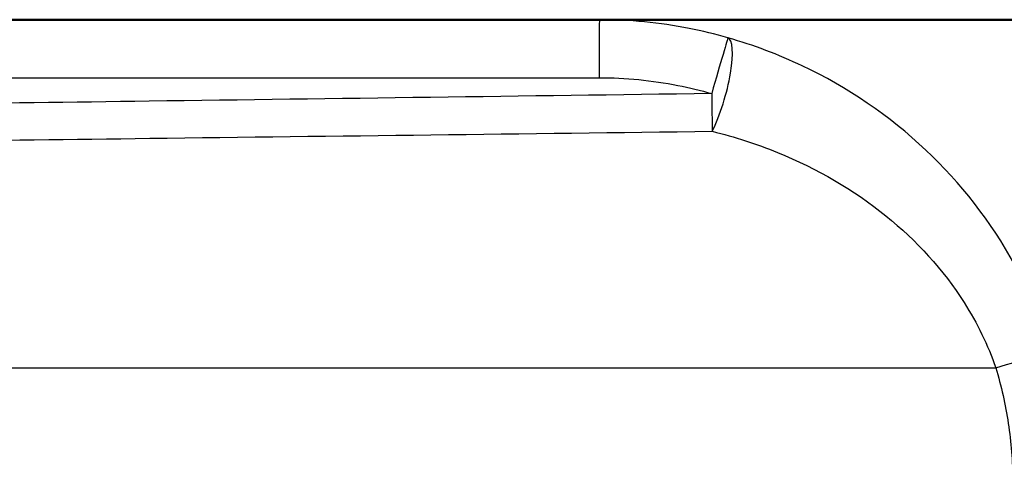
# Model space of a CAD drawing. Header units: millimetres. Extents: x 100 to 2000, y 93 to 4052.
# Tile 10 of 25: x 854.19 to 862.68, y 1531.33 to 1535.3. Entities that reach past the tile are written whole.
import ezdxf

# ---------------------------------------------------------------- set-up
doc = ezdxf.new("R2010")
doc.units = ezdxf.units.MM
doc.header["$LTSCALE"] = 10
doc.layers.add('Visible Edges(ISO)', color=7, linetype='Continuous', lineweight=50)
doc.layers.add('Visible Tangent Edges(ISO)', color=7, linetype='Continuous', lineweight=25)

msp = doc.modelspace()

# ---------------------------------------------------------------- linework, layer by layer
at = {"layer": 'Visible Edges(ISO)'}
msp.add_line((968.2631, 1535.2974), (852.8631, 1535.2974), dxfattribs=at)
at = {"layer": 'Visible Tangent Edges(ISO)'}
for p, q in [((853.3194, 1534.7974), (859.1873, 1534.7974)), ((844.5717, 1532.2974), (862.6079, 1532.2974))]:
    msp.add_line(p, q, dxfattribs=at)
for centre, major_axis, ratio, start_param, end_param in [((859.1888, 1534.7974), (0, 0.5), 0.003025, 0, 1.570796), ((860.1589, 1534.6606), (0.1383, 0.4805), 0.002907, 0.014622, 1.571633), ((860.1589, 1534.6606), (0.1365, 0.481), 0.234906, 4.039235, 6.268143), ((860.1589, 1534.6606), (0.0067, -0.5), 0.003024, 4.712348, 5.419895), ((862.6051, 1532.2974), (0.479, 0.1433), 0.001634, 4.717852, 6.212334)]:
    msp.add_ellipse(centre, major_axis=major_axis, ratio=ratio, start_param=start_param, end_param=end_param, dxfattribs=at)
for points, knots in [([(860.2972, 1535.1411), (860.1878, 1535.1725), (860.0764, 1535.1995), (859.7083, 1535.2722), (859.4473, 1535.2974), (859.1888, 1535.2974)], [0.49025672, 0.49025672, 0.49025672, 0.49025672, 0.51997002, 0.51997002, 0.58785097, 0.58785097, 0.58785097, 0.58785097]), ([(863.0829, 1532.4403), (863.0057, 1532.6986), (862.8997, 1532.9505), (862.5664, 1533.5591), (862.3032, 1533.8924), (861.6879, 1534.4712), (861.3302, 1534.7144), (860.7331, 1534.997), (860.5188, 1535.078), (860.2972, 1535.1411)], [0, 0, 0, 0, 0.0707833, 0.0707833, 0.1840365, 0.1840365, 0.3036037, 0.3036037, 0.3659372, 0.3659372, 0.3659372, 0.3659372]), ([(859.1873, 1534.7974), (859.4136, 1534.7974), (859.642, 1534.7753), (859.9642, 1534.7118), (860.0617, 1534.6882), (860.1574, 1534.6606)], [-0.58785097, -0.58785097, -0.58785097, -0.58785097, -0.51997002, -0.51997002, -0.49025672, -0.49025672, -0.49025672, -0.49025672]), ([(860.1574, 1534.6606), (858.5401, 1534.6389), (856.9227, 1534.617), (854.6434, 1534.5859), (853.9814, 1534.5768), (853.3194, 1534.5677)], [0.3426626, 0.3426626, 0.3426626, 0.3426626, 0.8279198, 0.8279198, 1.0265279, 1.0265279, 1.0265279, 1.0265279]), ([(853.3198, 1534.2503), (853.9832, 1534.2586), (854.6466, 1534.267), (856.9274, 1534.2955), (858.5448, 1534.3157), (860.1622, 1534.3357)], [-1.0269643, -1.0269643, -1.0269643, -1.0269643, -0.8279198, -0.8279198, -0.3426626, -0.3426626, -0.3426626, -0.3426626]), ([(860.1622, 1534.3357), (860.3564, 1534.2882), (860.5444, 1534.2272), (861.0684, 1534.0143), (861.3826, 1533.8309), (861.9232, 1533.3941), (862.1545, 1533.1424), (862.4473, 1532.6828), (862.5403, 1532.4926), (862.6079, 1532.2974)], [-0.3659372, -0.3659372, -0.3659372, -0.3659372, -0.3036037, -0.3036037, -0.1840365, -0.1840365, -0.0707833, -0.0707833, 0, 0, 0, 0]), ([(862.6079, 1532.2974), (862.6547, 1532.1409), (862.6907, 1531.9802), (862.7397, 1531.6555), (862.7527, 1531.4913), (862.7541, 1531.328)], [-0.09804235, -0.09804235, -0.09804235, -0.09804235, -0.04902117, -0.04902117, 0, 0, 0, 0])]:
    msp.add_open_spline(points, degree=3, knots=knots, dxfattribs=at)

doc.saveas('drawing.dxf')
